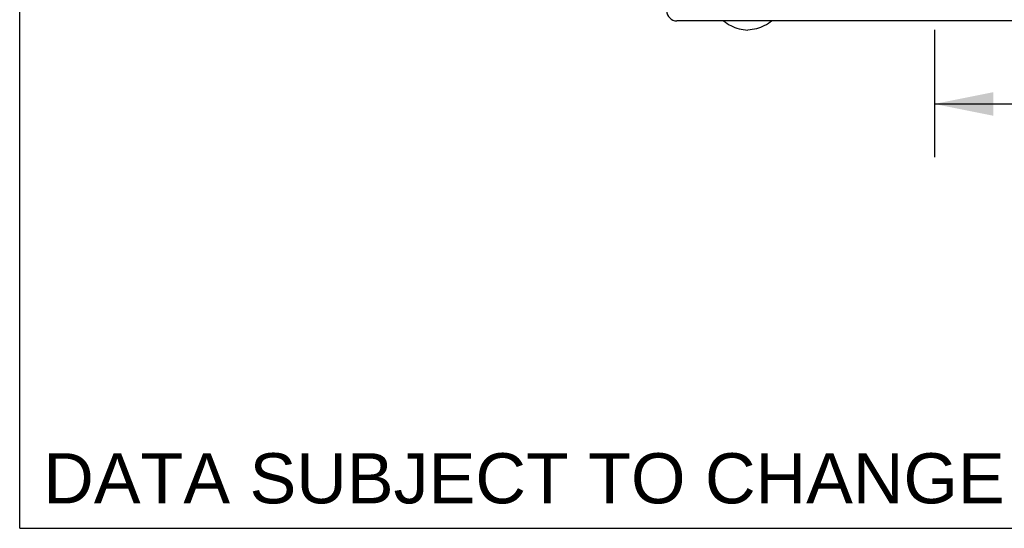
# Model space of a CAD drawing. Header units: inches. Extents: x 0 to 155, y 0 to 100.
# Tile 1 of 102: x 0 to 15, y 0 to 8. Entities that reach past the tile are written whole.
import ezdxf

# ---------------------------------------------------------------- set-up
doc = ezdxf.new("R2010")
doc.units = ezdxf.units.IN
doc.header["$LTSCALE"] = 8.5
doc.header["$MEASUREMENT"] = 0
doc.layers.get('0').update_dxf_attribs({"linetype": 'CONTINUOUS'})
doc.layers.add('DIMENSIONS', color=7, linetype='CONTINUOUS')
doc.styles.get("Standard").update_dxf_attribs({"font": 'arial.ttf'})
doc.dimstyles.new('DIMSTYLE_1', dxfattribs={"dimtxt": 0.681818, "dimasz": 0.909091, "dimexe": 0.09, "dimexo": 0.07, "dimgap": 0.0375, "dimtad": 0, "dimtih": 1, "dimtoh": 1, "dimzin": 4, "dimdsep": 46, "dimtxsty": 'Standard', "dimblk": '_FILLED', "dimblk1": '_FILLED', "dimblk2": '_FILLED', "dimcen": 0.09, "dimazin": 1, "dimtfac": 1, "dimtdec": 3, "dimtofl": 0, "dimtmove": 0, "dimatfit": 3, "dimldrblk": '_FILLED', "dimfxl": 0, "dimtolj": 1, "dimtzin": 4, "dimarcsym": 0})

# ---------------------------------------------------------------- blocks, each defined once
blk = doc.blocks.new('_FILLED')
at = {"color": 0, "linetype": 'ByBlock'}
blk.add_solid([(0, 0), (-1, 0.2), (-1, -0.2)], dxfattribs=at)
blk = doc.blocks.new('*D11')
at = {"layer": 'DIMENSIONS', "color": 2, "linetype": 'Continuous'}
for p, q in [((14.093, 7.681), (14.093, 5.72)), ((30.093, 7.681), (30.093, 5.72)), ((14.093, 6.538), (19.347, 6.538)), ((30.093, 6.538), (24.839, 6.538))]:
    blk.add_line(p, q, dxfattribs=at)
at = {"layer": 'DIMENSIONS', "color": 2, "linetype": 'Continuous', "xscale": 0.9090909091, "yscale": 0.9090909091, "zscale": 0.9090909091, "rotation": 180}
blk.add_blockref('_FILLED', (14.093, 6.538), dxfattribs=at)
at = {"layer": 'DIMENSIONS', "color": 2, "linetype": 'Continuous', "xscale": 0.9090909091, "yscale": 0.9090909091, "zscale": 0.9090909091}
blk.add_blockref('_FILLED', (30.093, 6.538), dxfattribs=at)
at = {"layer": 'DIMENSIONS', "color": 2, "linetype": 'Continuous', "insert": (22.093, 6.879), "char_height": 0.6818, "width": 4.81075, "attachment_point": 2, "line_spacing_factor": 0.9}
blk.add_mtext('16.00 REF.', dxfattribs=at)

msp = doc.modelspace()

# ---------------------------------------------------------------- linework, layer by layer
at = {"color": 7, "linetype": 'Continuous'}
for p, q in [((0, 0), (0, 100)), ((34.06, 7.817), (10.126, 7.817)), ((0, 0), (154.545, 0))]:
    msp.add_line(p, q, dxfattribs=at)
for points in [[(10.844, 7.817), (10.872, 7.797), (10.9, 7.778), (10.929, 7.76), (10.959, 7.745), (10.989, 7.731), (11.02, 7.718), (11.051, 7.707), (11.083, 7.698), (11.116, 7.69), (11.149, 7.684), (11.183, 7.68), (11.218, 7.677)], [(11.592, 7.817), (11.564, 7.797), (11.536, 7.778), (11.507, 7.76), (11.477, 7.745), (11.447, 7.731), (11.416, 7.718), (11.385, 7.707), (11.352, 7.698), (11.32, 7.69), (11.286, 7.684), (11.252, 7.68), (11.218, 7.677)]]:
    msp.add_lwpolyline(points, dxfattribs=at)
msp.add_arc((10.126, 7.975), 0.158, 180, 270, dxfattribs=at)

# ---------------------------------------------------------------- texts
at = {"layer": 'DIMENSIONS', "color": 2, "linetype": 'Continuous', "insert": (12.626, 1.157), "char_height": 0.77273, "width": 24.48023, "attachment_point": 2, "line_spacing_factor": 0.9}
msp.add_mtext('DATA SUBJECT TO CHANGE WITHOUT NOTICE', dxfattribs=at)

# ---------------------------------------------------------------- dimensions: what is measured, and where the dimension line sits
at = {"layer": 'DIMENSIONS', "color": 2, "linetype": 'Continuous'}
dim = msp.add_linear_dim(base=(30.093, 6.538), p1=(14.093, 7.751), p2=(30.093, 7.751), text='<> REF.', dimstyle='DIMSTYLE_1', dxfattribs=at)
dim.commit()
dim.dimension.update_dxf_attribs({"geometry": '*D11', "text_midpoint": (22.093, 6.538), "dimtype": 160})

doc.saveas('drawing.dxf')
